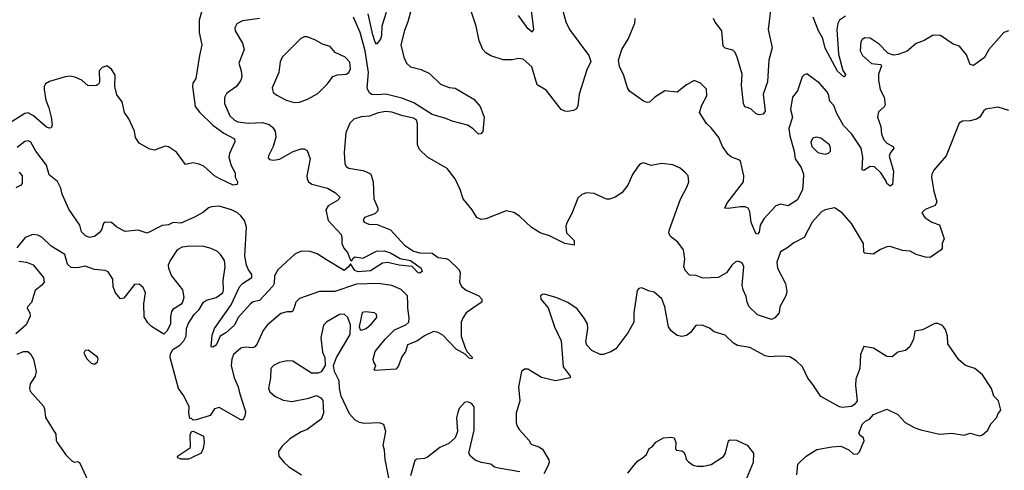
# Model space of a CAD drawing. Extents: x 2133489 to 2292442, y 756223 to 916462.
# Tile 147 of 256: x 2178481 to 2184866, y 819334 to 822258. Entities that reach past the tile are written whole.
import ezdxf

# ---------------------------------------------------------------- set-up
doc = ezdxf.new("R2010")
doc.units = 0

msp = doc.modelspace()

# ---------------------------------------------------------------- linework, layer by layer
at = {"layer": '0CON20XD'}
for points in [[(2181789.6, 822385), (2181813, 822197), (2181805, 822176), (2181775, 822200.6), (2181715, 822284.3)], [(2183354.7, 822355.3), (2183335.4, 822195), (2183361.1, 822075), (2183339.6, 821995), (2183330, 821855), (2183301.5, 821775), (2183313.9, 821665), (2183301.4, 821645), (2183275, 821640.4), (2183257, 821647), (2183225, 821678), (2183203.8, 821686.2), (2183183.3, 821693.3), (2183173.6, 821713.6), (2183161.7, 821831.7), (2183166.1, 821905), (2183132.9, 822015), (2183120, 822045), (2183105, 822061.1), (2183055, 822073.6), (2183042.7, 822085), (2183034.6, 822184.6), (2182991.2, 822241.2), (2182980.9, 822265)], [(2179669.6, 822345), (2179643.6, 822255), (2179644.5, 822175), (2179662.2, 822095), (2179645.8, 822025), (2179623, 821877), (2179604.2, 821845.8), (2179600.8, 821825), (2179617.5, 821695), (2179649.2, 821655), (2179732.6, 821572.6), (2179805, 821520.8), (2179873.3, 821485), (2179876.2, 821465), (2179840.8, 821389.2), (2179837.9, 821365), (2179851.5, 821311.5), (2179877.5, 821265), (2179878.8, 821235), (2179894, 821205), (2179891.2, 821188.8), (2179865, 821184.4), (2179775, 821226.7), (2179744.3, 821245), (2179675, 821308), (2179645, 821320), (2179605, 821330), (2179555, 821317.5), (2179497.9, 821397.9), (2179445, 821433.3), (2179423.3, 821436.7), (2179355, 821411.2), (2179325, 821416.7), (2179255, 821456), (2179232.6, 821492.6), (2179224.3, 821534.3), (2179189.4, 821615), (2179161.2, 821655), (2179146.2, 821725), (2179109.9, 821769.9), (2179096.9, 821825), (2179098.9, 821898.9), (2179075, 821937.1), (2179045, 821957.5), (2179015, 821947.8), (2178996.9, 821925), (2178997.6, 821852.4), (2178991.4, 821838.6), (2178978.1, 821831.9), (2178925, 821829.4), (2178883.8, 821865), (2178838, 821885), (2178805, 821891.6), (2178775, 821887.6), (2178674, 821856), (2178648.9, 821841.1), (2178639.4, 821825), (2178638.9, 821805), (2178649.4, 821735), (2178669.6, 821685), (2178684.4, 821625), (2178690.8, 821575), (2178683.8, 821556.2), (2178675, 821553.3), (2178655, 821560.8), (2178569.4, 821635), (2178535, 821652.7), (2178515, 821649.1), (2178415, 821586.8)], [(2181016.7, 822315), (2180998.5, 822245), (2180975, 822186.7), (2180952.3, 822095), (2180971.1, 822015), (2180988, 821975), (2181015, 821952.9), (2181085, 821933.6), (2181138.7, 821908.7), (2181209.7, 821839.7), (2181265, 821818.6), (2181305, 821812.5), (2181425, 821741.4), (2181466, 821695), (2181492.5, 821625), (2181485, 821532.5), (2181472, 821518), (2181455, 821516), (2181420.3, 821550.3), (2181385, 821574.2), (2181285, 821599.2), (2181245, 821617.5), (2181155, 821642.7), (2181037.4, 821717.4), (2180958.3, 821748.3), (2180855, 821774.7), (2180799.4, 821770.6), (2180761.4, 821771.4), (2180746.2, 821785), (2180734.4, 821814.4), (2180743.2, 821915), (2180721.7, 822055), (2180688.3, 822175), (2180645.5, 822275)], [(2180857.8, 822305), (2180828.9, 822215), (2180827, 822155), (2180819.4, 822130.6), (2180795, 822098.8), (2180785, 822111.2), (2180769.7, 822160.3), (2180741.2, 822295)], [(2182002.5, 822315), (2182022.5, 822245), (2182047.1, 822195), (2182172, 822025), (2182183.6, 821986.4), (2182157.6, 821932.4), (2182108.1, 821775), (2182100.9, 821699.1), (2182091.5, 821678.5), (2182072.2, 821667.8), (2182035, 821662.5), (2182015, 821663.6), (2181991.9, 821675), (2181895, 821800), (2181836.2, 821835), (2181802, 821952), (2181745, 822002.5), (2181715, 822005.8), (2181675, 821998), (2181615, 821998), (2181536.2, 822023.8), (2181502.6, 822042.6), (2181484.5, 822064.5), (2181460.8, 822120.8), (2181441.5, 822215), (2181399.1, 822339.1)], [(2180035, 822265.7), (2179925, 822251.4), (2179888.8, 822231.2), (2179876.2, 822205), (2179878.8, 822185), (2179925.7, 822105), (2179935.6, 822065), (2179901.9, 821975), (2179916.5, 821926.5), (2179922, 821888), (2179914.4, 821865), (2179886.4, 821823.7), (2179821.3, 821778.7), (2179807.8, 821752.2), (2179807.9, 821715), (2179843.8, 821635), (2179874.7, 821605), (2179895.6, 821595.6), (2179965, 821585.5), (2180055, 821591.6), (2180098.2, 821578.2), (2180120.2, 821560.2), (2180137.8, 821535), (2180142.5, 821495), (2180125.3, 821434.7), (2180093.1, 821375), (2180091.7, 821361.7), (2180100.9, 821350.9), (2180126.7, 821346.7), (2180165, 821353.4), (2180255, 821402.7), (2180305, 821420), (2180325, 821419.4), (2180345, 821408.8), (2180364.4, 821355), (2180343.1, 821245), (2180344.4, 821224.4), (2180354.2, 821205), (2180375, 821190), (2180476, 821165), (2180528, 821135), (2180558.8, 821105), (2180541.2, 821085), (2180480.5, 821049.5), (2180466.9, 821025), (2180480.8, 820955), (2180564.3, 820865), (2180570, 820845), (2180569.4, 820805), (2180582.5, 820775), (2180607.2, 820747.2), (2180625, 820696.7), (2180635, 820692.5), (2180641.7, 820708.3), (2180655, 820719.4), (2180705, 820710.7), (2180795, 820755.4), (2180845, 820757.5), (2180885.2, 820745.2), (2180948.6, 820708.6), (2181015.6, 820695), (2181084.3, 820645), (2181091.4, 820625), (2181076.5, 820613.5), (2181065, 820614.4), (2181026.3, 820656.3), (2180941.2, 820665), (2180865, 820683.3), (2180832.7, 820677.3), (2180755, 820628.4), (2180675, 820621.4), (2180655, 820630.3), (2180625, 820673.3), (2180613.9, 820655), (2180585, 820629.6), (2180469.7, 820699.7), (2180408.7, 820738.7), (2180365, 820752.8), (2180305, 820756.2), (2180264, 820736), (2180155, 820633.8), (2180133.3, 820595), (2180131.1, 820545), (2180121.7, 820528.3), (2180035, 820435.7), (2179995, 820426.2), (2179976.7, 820415), (2179897.5, 820325), (2179874.3, 820275), (2179816.7, 820225), (2179781.5, 820205), (2179755, 820146), (2179734, 820134), (2179723.3, 820135), (2179728.5, 820211.5), (2179742.9, 820255), (2179852.1, 820407.9), (2179906.8, 820525), (2179925, 820545.4), (2179985.6, 820585), (2179986.4, 820605), (2179964.3, 820634.3), (2179951.1, 820665), (2179940, 820725), (2179951.1, 820911.1), (2179937.5, 820955), (2179914.2, 820985), (2179893.7, 821003.7), (2179853.2, 821023.2), (2179775, 821047.1), (2179725, 821044.2), (2179705, 821037.5), (2179671.7, 821008.3), (2179615, 820976.9), (2179525, 820937.8), (2179475, 820941.1), (2179445, 820927.5), (2179405, 820922.7), (2179307.3, 820872.7), (2179247.9, 820892.1), (2179165, 820883.1), (2179110.8, 820910.8), (2179075, 820942), (2179035, 820943.3), (2179023.3, 820935), (2179012, 820895), (2178996.2, 820875), (2178965, 820850.8), (2178934.3, 820844.3), (2178906.7, 820855), (2178881.5, 820881.5), (2178870, 820925), (2178798.7, 821028.7), (2178755.5, 821125), (2178746.7, 821165), (2178725, 821208.8), (2178671.9, 821251.9), (2178653.7, 821313.7), (2178585.4, 821405.4), (2178553, 821463), (2178535, 821471.4), (2178515, 821468.1), (2178465, 821427.5)], [(2184893.4, 822186.6), (2184863.3, 822175), (2184766.2, 822065), (2184737, 822013), (2184665, 821960), (2184645, 821966.7), (2184620.2, 822030.2), (2184576.2, 822085), (2184535, 822100), (2184452.5, 822155), (2184405, 822157.1), (2184345, 822123.1), (2184295, 822104.3), (2184235.9, 822054.1), (2184178, 822032), (2184146.8, 822026.8), (2184110, 822040), (2184055, 822099.4), (2183995, 822137.5), (2183960.9, 822139.1), (2183945, 822130), (2183936.2, 822113.8), (2183931.8, 822055), (2183945.3, 822025.3), (2184003.9, 821973.9), (2184065, 821966.2), (2184068.8, 821958.8), (2184050.6, 821905), (2184049.1, 821865), (2184061.8, 821805), (2184085.7, 821755), (2184092.5, 821705), (2184087.7, 821692.3), (2184050.3, 821659.7), (2184043.5, 821625), (2184065.4, 821565.4), (2184070.4, 821515), (2184085, 821477.5), (2184105, 821455.6), (2184144.2, 821435), (2184150, 821425), (2184125, 821390.8), (2184118.6, 821371.4), (2184146.5, 821275), (2184140.9, 821189.1), (2184125, 821177.1), (2184103.9, 821193.9), (2184098.1, 821215), (2184065, 821263.8), (2184025, 821303.6), (2183995, 821304.5), (2183955, 821278.8), (2183945, 821283.3), (2183949.1, 821365), (2183936.8, 821425), (2183877.1, 821515), (2183821.9, 821571.9), (2183778.9, 821648.9), (2183761.1, 821701.1), (2183735, 821728.8), (2183725.4, 821775), (2183715, 821792.9), (2183666.7, 821846.7), (2183585, 821906.2), (2183565, 821898.8), (2183555, 821886.7), (2183524.3, 821795.7), (2183492.5, 821755), (2183480, 821675), (2183491.5, 821625), (2183467.8, 821552.2), (2183473.9, 821505), (2183503.1, 821405), (2183509.1, 821355), (2183548.3, 821298.3), (2183563.1, 821255), (2183560.6, 821205), (2183557.5, 821155), (2183525, 821088.6), (2183465, 821050.6), (2183415, 821061.9), (2183385, 821051.1), (2183306.2, 820965), (2183282.7, 820925), (2183275, 820880), (2183265, 820866), (2183255, 820871.2), (2183225, 820941.2), (2183215, 821012.5), (2183204.5, 821034.5), (2183185, 821043.1), (2183155, 821044.4), (2183075, 821032.2), (2183054.4, 821034.4), (2183065.6, 821065), (2183174.4, 821205), (2183176.5, 821245), (2183155, 821340), (2183145, 821348.8), (2183095.8, 821365.8), (2183075, 821383.8), (2183037.8, 821435), (2183013.9, 821493.9), (2182965.5, 821555.5), (2182934.2, 821585), (2182889.2, 821655), (2182905, 821702.5), (2182935.8, 821764.2), (2182935, 821807.5), (2182895, 821846), (2182855, 821863.3), (2182805, 821836.2), (2182745, 821788), (2182665, 821795.7), (2182598.8, 821755), (2182565, 821723.3), (2182549.2, 821720.8), (2182525, 821729.2), (2182435, 821793.1), (2182421.5, 821815), (2182398.2, 821895), (2182370, 821955), (2182364.4, 821995), (2182385.6, 822065), (2182429.1, 822135), (2182470.5, 822235), (2182471.8, 822265)], [(2183835, 822281.1), (2183797.5, 822255), (2183786, 822234), (2183780.4, 822195), (2183790.2, 822035), (2183819.2, 821929.2), (2183835, 821902.5), (2183830.8, 821889.2), (2183825, 821887.5), (2183785, 821924.4), (2183704, 822074), (2183689.2, 822135), (2183661.1, 822185), (2183626.5, 822275)], [(2180265, 821720.5), (2180295, 821723.5), (2180347.8, 821742.2), (2180415, 821778.6), (2180477.4, 821842.6), (2180511.1, 821888.9), (2180540.7, 821899.3), (2180598.8, 821905), (2180615.6, 821915), (2180625, 821940), (2180621.7, 821981.7), (2180592, 822015), (2180526.2, 822045), (2180495, 822084), (2180445, 822098.6), (2180395, 822128.1), (2180345, 822147.1), (2180325, 822145.6), (2180304, 822135), (2180182, 822015), (2180169.2, 821985), (2180160.5, 821915), (2180118.9, 821815), (2180124, 821785), (2180147.3, 821767.3), (2180205, 821738.2), (2180245, 821725.4), (2180265, 821720.5)], [(2182765, 821092.5), (2182810, 821175), (2182820, 821205), (2182816.7, 821245), (2182797.5, 821265), (2182764.1, 821294.1), (2182716.8, 821316.8), (2182645, 821324.3), (2182575, 821311.2), (2182525, 821330), (2182505, 821323.3), (2182491.7, 821308.3), (2182455, 821252.5), (2182424, 821185), (2182385.5, 821134.5), (2182343.1, 821106.9), (2182305, 821092.9), (2182287, 821093), (2182205, 821130.4), (2182155.6, 821134.4), (2182126.9, 821123.1), (2182100.5, 821099.5), (2182060.7, 820999.3), (2182025.6, 820935), (2182022.5, 820915), (2182027.5, 820875), (2182076.2, 820825), (2182076.2, 820793.8), (2182015, 820806.2), (2181916.7, 820855), (2181855, 820875.8), (2181799.7, 820909.7), (2181722, 820982), (2181685, 821007.5), (2181635, 821018), (2181504.1, 820965.9), (2181472.3, 820962.3), (2181444.3, 820974.3), (2181414.1, 821024.1), (2181355.6, 821095.6), (2181337.1, 821155), (2181305.6, 821225), (2181252.4, 821292.4), (2181125.8, 821365), (2181073.1, 821415), (2181060.5, 821445), (2181060.5, 821585), (2181052.9, 821605), (2181035, 821618.5), (2180965, 821633.4), (2180895, 821658.2), (2180855, 821661.8), (2180805, 821652.8), (2180748.8, 821631.2), (2180695, 821627.5), (2180647, 821613), (2180622.6, 821587.4), (2180596.4, 821523.6), (2180585.6, 821395.6), (2180588.1, 821325), (2180597.5, 821305), (2180615, 821293.5), (2180705, 821278.4), (2180744.7, 821264.7), (2180756.9, 821255), (2180773.8, 821205), (2180776.9, 821095), (2180802.9, 821035), (2180803, 821017), (2180782.7, 820997.3), (2180716.2, 820975), (2180708, 820955), (2180714, 820945), (2180745, 820931.9), (2180797.9, 820927.9), (2180884.6, 820894.6), (2180975, 820794.1), (2181035, 820756.8), (2181075, 820745.2), (2181155, 820742.8), (2181195, 820715.3), (2181245, 820709.3), (2181261.7, 820701.7), (2181330.9, 820635), (2181336.5, 820615), (2181331.9, 820555), (2181346.6, 820526.6), (2181375, 820501.9), (2181458.8, 820465), (2181478, 820445), (2181476.7, 820425), (2181441.7, 820401.7), (2181375.6, 820355), (2181355.6, 820325), (2181344.6, 820295), (2181343.6, 820205), (2181368.8, 820128.8), (2181381.7, 820101.7), (2181415, 820068), (2181413.8, 820056.2), (2181395, 820061.1), (2181368.5, 820088.5), (2181311, 820121), (2181225, 820210), (2181195, 820227.5), (2181165, 820234), (2181105, 820205.5), (2181055, 820172.2), (2180995, 820148.8), (2180981.9, 820105), (2180958.8, 820071.2), (2180935, 820007.5), (2180920.7, 819989.3), (2180785, 819982.5), (2180780, 819985), (2180790, 820015), (2180776.4, 820036.4), (2180773.8, 820055), (2180786.2, 820105), (2180851.1, 820185), (2180911.5, 820245), (2180985, 820277.8), (2181003.8, 820296.2), (2181006.8, 820323.2), (2180996.7, 820385), (2180998.3, 820415), (2180995, 820465.7), (2180955, 820506.4), (2180893.8, 820533.8), (2180805, 820546.2), (2180665, 820542.2), (2180525, 820494.7), (2180425, 820494.3), (2180295, 820448.1), (2180271.4, 820425), (2180258.7, 820381.3), (2180246.8, 820363.2), (2180215, 820362.5), (2180175, 820351.4), (2180085.6, 820275), (2180058.5, 820241.5), (2180021.1, 820155), (2180005.8, 820135), (2179990.5, 820129.5), (2179942.7, 820132.7), (2179915, 820127.1), (2179868.2, 820085), (2179856, 820055), (2179853.1, 820013.1), (2179871.9, 819935), (2179897.1, 819875), (2179906.3, 819836.3), (2179945.7, 819715), (2179941.2, 819685), (2179928.3, 819661.7), (2179915, 819662.5), (2179775, 819740.8), (2179745, 819732), (2179715, 819690), (2179625, 819662.5), (2179605, 819660), (2179595, 819670), (2179585, 819670), (2179577, 819707), (2179578.8, 819745), (2179545, 819816.2), (2179510.6, 819865), (2179457.5, 820065), (2179459.3, 820090.7), (2179473, 820117), (2179518.8, 820145), (2179545, 820174), (2179559.4, 820205), (2179561.9, 820255), (2179573.1, 820285), (2179611.9, 820345), (2179645, 820376.7), (2179673.1, 820425), (2179692, 820438), (2179755, 820456.2), (2179798.5, 820485), (2179803.3, 820505), (2179799.7, 820565), (2179813.6, 820653.6), (2179808, 820695), (2179783.5, 820733.5), (2179763.5, 820753.5), (2179723.3, 820773.3), (2179675, 820786.1), (2179585, 820788), (2179535, 820781.1), (2179502.9, 820765), (2179455.5, 820694.5), (2179444.5, 820665.5), (2179445.6, 820645), (2179465.3, 820595.3), (2179535.4, 820505.4), (2179544.2, 820455), (2179535.8, 820425), (2179525, 820410), (2179473.5, 820376.5), (2179465.8, 820365), (2179457.7, 820332.3), (2179458.3, 820281.7), (2179435, 820236.7), (2179415, 820217.5), (2179335, 820267.5), (2179311.7, 820291.7), (2179288.8, 820328.8), (2179285.6, 820415), (2179295.6, 820485), (2179280.3, 820520.3), (2179255, 820540.8), (2179225, 820540), (2179155, 820450), (2179135, 820447.5), (2179101.1, 820485), (2179087.3, 820525), (2179083.8, 820575), (2179055, 820621.9), (2179035, 820630.6), (2178965, 820637.7), (2178905, 820658.5), (2178855, 820647.5), (2178815, 820649.4), (2178791.1, 820671.1), (2178774.2, 820735), (2178685, 820789.2), (2178625, 820846.9), (2178598.9, 820858.9), (2178565, 820863.6), (2178516, 820844), (2178462.4, 820777.6)], [(2184895, 821668), (2184825, 821690.8), (2184745, 821678), (2184730.8, 821665), (2184708, 821625), (2184685, 821611.4), (2184645, 821600.8), (2184595, 821599.2), (2184572.7, 821587.3), (2184488.6, 821375), (2184409.4, 821280.6), (2184395.6, 821255), (2184393.5, 821233.5), (2184408.6, 821145), (2184427.5, 821075), (2184417.6, 821052.4), (2184353.2, 821026.8), (2184330, 821005), (2184350, 820975), (2184395, 820944), (2184446.4, 820926.4), (2184476, 820835), (2184462.5, 820805), (2184463.8, 820775), (2184456.2, 820765), (2184385, 820715.8), (2184355, 820717.5), (2184294.5, 820734.5), (2184255, 820755.8), (2184205, 820759.4), (2184125, 820785.7), (2184105, 820784.2), (2184063.2, 820766.8), (2184015, 820736), (2183962.3, 820742.3), (2183955, 820750), (2183952.2, 820805), (2183874.7, 820934.7), (2183815, 821004.3), (2183765, 821036.9), (2183705, 821024.3), (2183679.8, 821010.2), (2183620, 820945), (2183566.9, 820845), (2183500.3, 820809.7), (2183454.5, 820775.5), (2183415, 820750.8), (2183390.3, 820685), (2183394.6, 820644.6), (2183446.2, 820546.2), (2183455.6, 820495), (2183449.2, 820465), (2183410, 820395), (2183406.2, 820355), (2183377.7, 820322.3), (2183355, 820311.4), (2183265, 820343.1), (2183212.2, 820395), (2183197.8, 820425), (2183192.6, 820462.6), (2183173.1, 820505), (2183166.7, 820535), (2183177.1, 820655), (2183168, 820675), (2183155.5, 820685.5), (2183135, 820692), (2183120, 820685), (2183098.8, 820665), (2183063.8, 820615), (2183010, 820585), (2182911.7, 820581.7), (2182868.3, 820598.3), (2182825, 820601.2), (2182798.3, 820628.3), (2182787.5, 820655), (2182794.4, 820705), (2182784.3, 820764.3), (2182748.8, 820815), (2182700.7, 820850.7), (2182690.6, 820875), (2182693.6, 820896.4), (2182765, 821092.5)], [(2183705, 821384.4), (2183725, 821391.2), (2183738, 821405), (2183739.2, 821425), (2183732, 821445), (2183675, 821489.5), (2183645, 821495.6), (2183625, 821488.6), (2183610.9, 821465), (2183616.7, 821435), (2183656.7, 821396.7), (2183705, 821384.4)], [(2178478, 821268), (2178496.2, 821245), (2178497.5, 821195), (2178485, 821182.5), (2178455, 821167.5)], [(2178475, 820691.9), (2178525, 820684.5), (2178567, 820667), (2178634.5, 820585), (2178638.5, 820555), (2178625, 820535.5), (2178580.2, 820499.8), (2178556.5, 820423.5), (2178531.2, 820395), (2178530, 820385), (2178546.2, 820355), (2178548.8, 820335), (2178522.6, 820277.4), (2178455, 820219.2)], [(2183521.2, 819305), (2183526.4, 819373.6), (2183581.2, 819425), (2183650.3, 819469.7), (2183746.9, 819486.9), (2183805, 819490), (2183857.5, 819467.5), (2183885, 819440), (2183910.7, 819439.3), (2183926.1, 819453.9), (2183956, 819525), (2183952.5, 819545), (2183930.7, 819560.7), (2183922.5, 819575), (2183946.7, 819635), (2183965, 819653.3), (2183992.5, 819665), (2184017.5, 819695), (2184105, 819730), (2184175, 819696.7), (2184223.3, 819645), (2184282.1, 819612.1), (2184325, 819596), (2184445, 819569.2), (2184525, 819575.7), (2184605, 819562.9), (2184645, 819574), (2184705, 819556.7), (2184725, 819563.3), (2184758.8, 819595), (2184778.8, 819635), (2184815.7, 819674.3), (2184826.4, 819703.6), (2184842.5, 819725), (2184828.8, 819785), (2184797.5, 819815), (2184782, 819865), (2184723.9, 819953.9), (2184675, 819993.8), (2184613.3, 820015), (2184571.4, 820051.4), (2184500, 820155), (2184497.5, 820205), (2184485, 820246.7), (2184465, 820273.8), (2184435, 820287.1), (2184415, 820285.8), (2184335, 820246.2), (2184285, 820237.5), (2184276.2, 820185), (2184253.9, 820136.1), (2184225, 820112), (2184175, 820101.2), (2184139.3, 820070.7), (2184105, 820072.5), (2184017.3, 820127.3), (2183955, 820137.5), (2183934, 820085), (2183929.2, 819995), (2183904, 819925), (2183901.2, 819885), (2183911.2, 819785), (2183897, 819763), (2183875, 819748.8), (2183815, 819742.5), (2183796.4, 819746.4), (2183675, 819812.5), (2183625, 819891.2), (2183591.7, 819931.7), (2183557.5, 820005), (2183516.2, 820045), (2183475, 820069.4), (2183425, 820075.6), (2183372.9, 820072.9), (2183345, 820070.6), (2183315, 820077.1), (2183215, 820130), (2183135, 820143.1), (2183108.9, 820158.9), (2183055, 820211.2), (2182985, 820233.3), (2182955, 820256.7), (2182906.1, 820276.1), (2182865, 820273.3), (2182831.2, 820228.8), (2182805, 820208.8), (2182775, 820202.5), (2182745, 820208), (2182705, 820238), (2182688.6, 820265), (2182664.3, 820395), (2182645.6, 820445.6), (2182595, 820490), (2182558.3, 820498.3), (2182515, 820517.5), (2182496.4, 820513.6), (2182485, 820500), (2182463.4, 820356.6), (2182462.5, 820295), (2182424, 820225), (2182347.2, 820122.8), (2182315, 820102.9), (2182265, 820086), (2182245, 820086), (2182190.9, 820110.9), (2182158.8, 820145), (2182152.5, 820167.5), (2182164, 820255), (2182162, 820285), (2182141.7, 820321.7), (2182095, 820382.5), (2182035, 820423.3), (2181965, 820453.8), (2181885, 820476.7), (2181870, 820475), (2181857.5, 820465), (2181860, 820445), (2181907.7, 820387.7), (2181948.8, 820265), (2181992, 820175), (2182005.8, 820005.8), (2182050, 819945), (2182050, 819935), (2181955, 819914), (2181865, 819936), (2181775, 819990), (2181755, 819991.2), (2181734.3, 819975.7), (2181715.8, 819875), (2181724, 819785), (2181700, 819705), (2181700, 819645), (2181704.2, 819624.2), (2181719.3, 819599.3), (2181785, 819527.5), (2181792, 819512), (2181801.7, 819501.7), (2181847.3, 819487.3), (2181871.7, 819471.7), (2181911.7, 819401.7), (2181913.8, 819385), (2181903.6, 819356.4), (2181878.8, 819311.2)], [(2180877.5, 819275), (2180850, 819405), (2180847.1, 819465), (2180837.5, 819495), (2180855.7, 819585), (2180842.2, 819632.2), (2180815, 819642.5), (2180715, 819636.7), (2180685, 819644.2), (2180655, 819660.6), (2180620.2, 819700.2), (2180564.3, 819815), (2180554.2, 819864.2), (2180552.9, 819915), (2180522, 819975), (2180516.1, 820013.9), (2180536, 820065), (2180624.5, 820215.5), (2180626.7, 820275), (2180608.1, 820325), (2180585, 820347.1), (2180555, 820345.6), (2180472, 820298), (2180450.6, 820275), (2180432.9, 820195), (2180445, 820100), (2180460, 820065)], [(2180695, 820244.3), (2180727.5, 820255), (2180762.5, 820285), (2180795.8, 820325), (2180795, 820346.7), (2180780, 820355), (2180725, 820362.5), (2180702.2, 820357.8), (2180681.9, 820265), (2180687.5, 820247.5), (2180695, 820244.3)], [(2178965, 820023.3), (2178985, 820037.5), (2178989.2, 820055), (2178985, 820068.8), (2178925, 820114), (2178905, 820111.2), (2178896, 820095), (2178915, 820056.2), (2178945, 820028.8), (2178965, 820023.3)], [(2178465, 820087.1), (2178505.8, 820105.8), (2178532.5, 820105), (2178550.3, 820090.3), (2178569.2, 820055), (2178588.1, 819975), (2178580.8, 819945), (2178548, 819895), (2178543.8, 819865), (2178548.3, 819848.3), (2178635, 819750), (2178642.1, 819732.1), (2178647, 819677), (2178715, 819567.5), (2178717, 819527), (2178723.3, 819515), (2178780, 819435), (2178818.8, 819395), (2178835, 819386.2), (2178855, 819390), (2178868, 819385), (2178925, 819263.3)], [(2180460, 820065), (2180462.5, 820015), (2180435, 819972.5), (2180416.4, 819963.6), (2180372.5, 819965), (2180253, 820043), (2180215, 820043.8), (2180165, 820032.5), (2180126.2, 820015), (2180110, 819995), (2180107.1, 819935), (2180094.4, 819865), (2180103.8, 819843.8), (2180135.8, 819815), (2180188.7, 819788.7), (2180245, 819780), (2180355, 819802), (2180405, 819818.8), (2180432.5, 819805), (2180446.1, 819786.1), (2180450, 819705), (2180435, 819666.7), (2180345, 819599.2), (2180305, 819584.3), (2180232.1, 819537.9), (2180181.2, 819488.8), (2180160, 819455), (2180161.1, 819425), (2180195, 819384.2), (2180226.2, 819356.2), (2180308, 819305)], [(2181725, 819323.8), (2181585, 819347.5), (2181560, 819355), (2181535, 819373.3), (2181475, 819383.8), (2181435, 819398.8), (2181403.3, 819425), (2181394, 819445), (2181427.5, 819595), (2181427.1, 819745), (2181415, 819763.8), (2181401.7, 819771.7), (2181385, 819777.5), (2181365.9, 819774.1), (2181331.2, 819735), (2181320.9, 819709.1), (2181314.3, 819674.3), (2181320, 819585), (2181304.4, 819545.6), (2181263, 819507), (2181205, 819482), (2181125, 819419.5), (2181105, 819410.4), (2181055, 819405.5), (2181042.3, 819397.7), (2181015, 819298.8)], [(2179575, 819406), (2179525, 819406), (2179506.7, 819415), (2179504, 819425), (2179587.8, 819482.2), (2179587.1, 819565), (2179595, 819586.7), (2179605, 819588.8), (2179672.5, 819555), (2179677.1, 819517.1), (2179670.5, 819475), (2179657.1, 819445), (2179595, 819413.8), (2179575, 819406)], [(2182424.1, 819315.9), (2182462.5, 819365), (2182490, 819395), (2182518.3, 819411.7), (2182545, 819437.5), (2182563.6, 819476.4), (2182583, 819487), (2182605, 819516.7), (2182655, 819543.8), (2182705, 819550), (2182723.9, 819543.9), (2182736.7, 819515), (2182732.5, 819475), (2182737.5, 819465), (2182775, 819460), (2182785, 819453.3), (2182796.2, 819435), (2182802.5, 819405), (2182818.3, 819388.3), (2182848.3, 819368.3), (2182875, 819361.2), (2182915, 819360), (2182965, 819372), (2183045, 819423.8), (2183058, 819445), (2183077.5, 819525), (2183085, 819532.5), (2183129.3, 819529.3), (2183197.7, 819497.7), (2183240, 819445), (2183236.7, 819385), (2183195, 819280)]]:
    msp.add_lwpolyline(points, dxfattribs=at)

doc.saveas('drawing.dxf')
